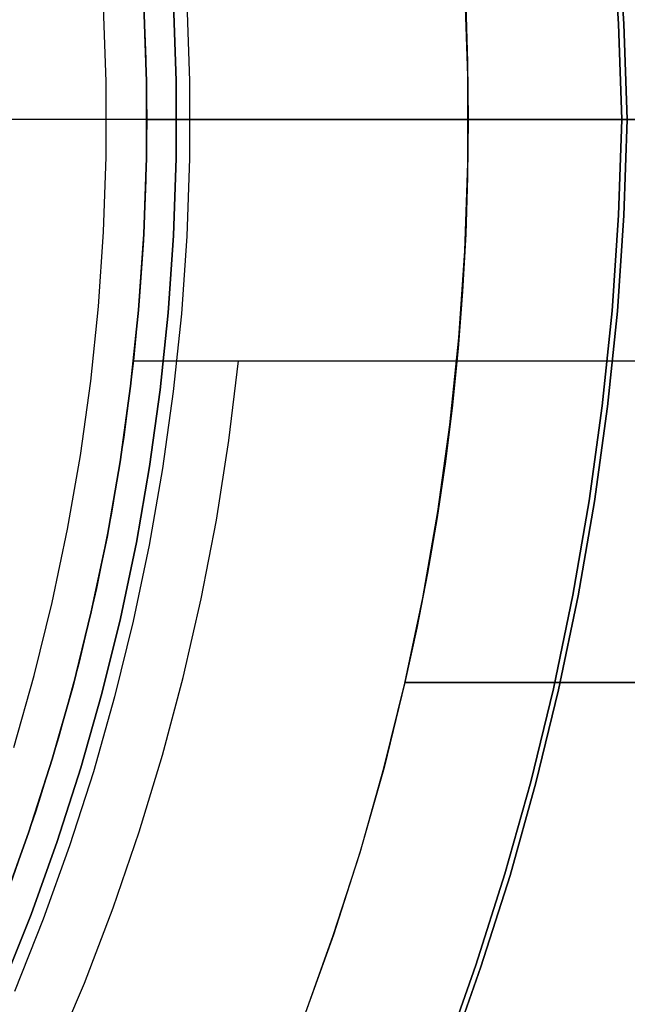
# Model space of a CAD drawing. Header units: millimetres. Extents: x -267 to 897, y -4167 to -3150.
# Tile 79 of 177: x 326.62 to 330.4, y -3522.4 to -3516.28. Entities that reach past the tile are written whole.
import ezdxf

# ---------------------------------------------------------------- set-up
doc = ezdxf.new("R2010")
doc.units = ezdxf.units.MM
doc.layers.add('1', color=7, linetype='Continuous')
doc.layers.add('BLANCO METALICO', color=7, linetype='Continuous', true_color=0xededed)

msp = doc.modelspace()

# ---------------------------------------------------------------- linework, layer by layer
at = {"layer": '1', "color": 250, "true_color": 0x111111}
for p, q in [((330.3825, -3516.3067, 59.9852), (330.3415, -3515.7119, 59.9852)), ((330.3415, -3515.7119, 59.9852), (330.3825, -3516.3067, 59.9852)), ((330.3493, -3516.3079, 124.4947), (330.3084, -3515.7143, 124.4947)), ((330.3084, -3515.7143, 124.4947), (330.3493, -3516.3079, 124.4947)), ((327.5977, -3516.662, 59.3074), (327.5811, -3516.1812, 59.3074)), ((327.5811, -3516.1812, 59.3074), (327.5977, -3516.662, 59.3074)), ((327.6626, -3516.177, 125.1278), (327.6793, -3516.6606, 125.1278)), ((327.6626, -3516.177, 125.1278), (327.6793, -3516.6606, 125.1278)), ((330.37, -3516.9025, 124.4947), (330.3493, -3516.3079, 124.4947)), ((330.3493, -3516.3079, 124.4947), (330.37, -3516.9025, 124.4947)), ((330.4032, -3516.9025, 59.9852), (330.3825, -3516.3067, 59.9852)), ((330.3825, -3516.3067, 59.9852), (330.4032, -3516.9025, 59.9852)), ((327.5977, -3517.1431, 59.3074), (327.5977, -3516.662, 59.3074)), ((327.5977, -3516.662, 59.3074), (327.5977, -3517.1431, 59.3074)), ((327.6793, -3516.6606, 125.1278), (327.6793, -3517.1445, 125.1278)), ((327.6793, -3516.6606, 125.1278), (327.6793, -3517.1445, 125.1278)), ((387.6638, -3516.9025, 31.0021), (313.6641, -3516.9025, 31.0021)), ((380.6271, -3516.9025, 48.5021), (313.6641, -3516.9025, 48.5021)), ((333.6662, -3516.9025, 127.4778), (321.0638, -3516.9025, 127.4778)), ((327.6814, -3516.9025, 125.1278), (321.0638, -3516.9025, 125.1278)), ((327.5998, -3516.9025, 59.3074), (323.6638, -3516.9025, 59.3074)), ((332.5916, -3516.9025, 165.4778), (325.0041, -3516.9025, 165.4778)), ((327.5998, -3516.9025, 59.3074), (330.4032, -3516.9025, 59.9852)), ((327.6814, -3516.9025, 125.1278), (330.37, -3516.9025, 124.4947)), ((330.3493, -3517.4972, 124.4947), (330.37, -3516.9025, 124.4947)), ((330.37, -3516.9025, 124.4947), (330.3493, -3517.4972, 124.4947)), ((330.37, -3516.9025, 124.4947), (330.4369, -3516.9025, 124.4777)), ((330.3825, -3517.4984, 59.9852), (330.4032, -3516.9025, 59.9852)), ((330.4032, -3516.9025, 59.9852), (330.3825, -3517.4984, 59.9852)), ((327.5811, -3517.6239, 59.3074), (327.5977, -3517.1431, 59.3074)), ((327.5977, -3517.1431, 59.3074), (327.5811, -3517.6239, 59.3074)), ((327.6793, -3517.1445, 125.1278), (327.6626, -3517.6281, 125.1278)), ((327.6793, -3517.1445, 125.1278), (327.6626, -3517.6281, 125.1278)), ((330.3084, -3518.0908, 124.4947), (330.3493, -3517.4972, 124.4947)), ((330.3493, -3517.4972, 124.4947), (330.3084, -3518.0908, 124.4947)), ((330.3415, -3518.0931, 59.9852), (330.3825, -3517.4984, 59.9852)), ((330.3825, -3517.4984, 59.9852), (330.3415, -3518.0931, 59.9852)), ((327.5479, -3518.1038, 59.3074), (327.5811, -3517.6239, 59.3074)), ((327.5811, -3517.6239, 59.3074), (327.5479, -3518.1038, 59.3074)), ((327.6626, -3517.6281, 125.1278), (327.6292, -3518.1108, 125.1278)), ((327.6626, -3517.6281, 125.1278), (327.6292, -3518.1108, 125.1278)), ((330.2473, -3518.6826, 124.4947), (330.3084, -3518.0908, 124.4947)), ((330.3084, -3518.0908, 124.4947), (330.2473, -3518.6826, 124.4947)), ((330.2802, -3518.6862, 59.9852), (330.3415, -3518.0931, 59.9852)), ((330.3415, -3518.0931, 59.9852), (330.2802, -3518.6862, 59.9852)), ((327.4982, -3518.5823, 59.3074), (327.5479, -3518.1038, 59.3074)), ((327.5479, -3518.1038, 59.3074), (327.4982, -3518.5823, 59.3074)), ((327.6292, -3518.1108, 125.1278), (327.5792, -3518.5921, 125.1278)), ((327.6292, -3518.1108, 125.1278), (327.5792, -3518.5921, 125.1278)), ((327.432, -3519.0588, 59.3074), (327.4982, -3518.5823, 59.3074)), ((327.4982, -3518.5823, 59.3074), (327.432, -3519.0588, 59.3074)), ((327.5792, -3518.5921, 125.1278), (327.5126, -3519.0714, 125.1278)), ((327.5792, -3518.5921, 125.1278), (327.5126, -3519.0714, 125.1278)), ((330.166, -3519.2721, 124.4947), (330.2473, -3518.6826, 124.4947)), ((330.2473, -3518.6826, 124.4947), (330.166, -3519.2721, 124.4947)), ((330.1988, -3519.2768, 59.9852), (330.2802, -3518.6862, 59.9852)), ((330.2802, -3518.6862, 59.9852), (330.1988, -3519.2768, 59.9852)), ((327.3494, -3519.5327, 59.3074), (327.432, -3519.0588, 59.3074)), ((327.432, -3519.0588, 59.3074), (327.3494, -3519.5327, 59.3074)), ((327.5126, -3519.0714, 125.1278), (327.4295, -3519.5481, 125.1278)), ((327.5126, -3519.0714, 125.1278), (327.4295, -3519.5481, 125.1278)), ((330.0647, -3519.8584, 124.4947), (330.166, -3519.2721, 124.4947)), ((330.166, -3519.2721, 124.4947), (330.0647, -3519.8584, 124.4947)), ((330.0973, -3519.8643, 59.9852), (330.1988, -3519.2768, 59.9852)), ((330.1988, -3519.2768, 59.9852), (330.0973, -3519.8643, 59.9852)), ((327.2504, -3520.0035, 59.3074), (327.3494, -3519.5327, 59.3074)), ((327.3494, -3519.5327, 59.3074), (327.2504, -3520.0035, 59.3074)), ((327.4295, -3519.5481, 125.1278), (327.33, -3520.0217, 125.1278)), ((327.4295, -3519.5481, 125.1278), (327.33, -3520.0217, 125.1278)), ((329.9434, -3520.4409, 124.4947), (330.0647, -3519.8584, 124.4947)), ((330.0647, -3519.8584, 124.4947), (329.9434, -3520.4409, 124.4947)), ((329.9758, -3520.4479, 59.9852), (330.0973, -3519.8643, 59.9852)), ((330.0973, -3519.8643, 59.9852), (329.9758, -3520.4479, 59.9852)), ((327.1353, -3520.4706, 59.3074), (327.2504, -3520.0035, 59.3074)), ((327.2504, -3520.0035, 59.3074), (327.1353, -3520.4706, 59.3074)), ((327.33, -3520.0217, 125.1278), (327.2141, -3520.4915, 125.1278)), ((327.33, -3520.0217, 125.1278), (327.2141, -3520.4915, 125.1278)), ((327.0041, -3520.9335, 59.3074), (327.1353, -3520.4706, 59.3074)), ((327.1353, -3520.4706, 59.3074), (327.0041, -3520.9335, 59.3074)), ((329.8024, -3521.019, 124.4947), (329.9434, -3520.4409, 124.4947)), ((329.9434, -3520.4409, 124.4947), (329.8024, -3521.019, 124.4947)), ((329.8345, -3521.0271, 59.9852), (329.9758, -3520.4479, 59.9852)), ((329.9758, -3520.4479, 59.9852), (329.8345, -3521.0271, 59.9852)), ((327.2141, -3520.4915, 125.1278), (327.0822, -3520.9571, 125.1278)), ((327.2141, -3520.4915, 125.1278), (327.0822, -3520.9571, 125.1278)), ((326.857, -3521.3915, 59.3074), (327.0041, -3520.9335, 59.3074)), ((327.0041, -3520.9335, 59.3074), (326.857, -3521.3915, 59.3074)), ((327.0822, -3520.9571, 125.1278), (326.9343, -3521.4178, 125.1278)), ((327.0822, -3520.9571, 125.1278), (326.9343, -3521.4178, 125.1278)), ((329.6418, -3521.5919, 124.4947), (329.8024, -3521.019, 124.4947)), ((329.8024, -3521.019, 124.4947), (329.6418, -3521.5919, 124.4947)), ((329.6735, -3521.6012, 59.9852), (329.8345, -3521.0271, 59.9852)), ((329.8345, -3521.0271, 59.9852), (329.6735, -3521.6012, 59.9852)), ((326.6942, -3521.8442, 59.3074), (326.857, -3521.3915, 59.3074)), ((326.857, -3521.3915, 59.3074), (326.6942, -3521.8442, 59.3074)), ((326.9343, -3521.4178, 125.1278), (326.7705, -3521.8731, 125.1278)), ((326.9343, -3521.4178, 125.1278), (326.7705, -3521.8731, 125.1278)), ((329.4617, -3522.159, 124.4947), (329.6418, -3521.5919, 124.4947)), ((329.6418, -3521.5919, 124.4947), (329.4617, -3522.159, 124.4947)), ((329.4931, -3522.1694, 59.9852), (329.6735, -3521.6012, 59.9852)), ((329.6735, -3521.6012, 59.9852), (329.4931, -3522.1694, 59.9852)), ((326.5159, -3522.291, 59.3074), (326.6942, -3521.8442, 59.3074)), ((326.6942, -3521.8442, 59.3074), (326.5159, -3522.291, 59.3074)), ((326.7705, -3521.8731, 125.1278), (326.5911, -3522.3226, 125.1278)), ((326.7705, -3521.8731, 125.1278), (326.5911, -3522.3226, 125.1278)), ((329.2624, -3522.7196, 124.4947), (329.4617, -3522.159, 124.4947)), ((329.4617, -3522.159, 124.4947), (329.2624, -3522.7196, 124.4947)), ((329.2934, -3522.7312, 59.9852), (329.4931, -3522.1694, 59.9852)), ((329.4931, -3522.1694, 59.9852), (329.2934, -3522.7312, 59.9852))]:
    msp.add_line(p, q, dxfattribs=at)
at = {"layer": '1', "color": 7, "true_color": 0xffffff}
for p, q in [((384.8577, -3516.9025, 31.0021), (313.6641, -3516.9025, 31.0021)), ((336.1626, -3516.9025), (313.6641, -3516.9025))]:
    msp.add_line(p, q, dxfattribs=at)
at = {"layer": 'BLANCO METALICO'}
for p, q in [((329.4117, -3516.6307, 271.5104), (329.393, -3516.0873, 271.5104)), ((329.4117, -3516.6307, 260.8233), (329.393, -3516.0873, 260.8233)), ((327.3935, -3516.1507, 247.494), (327.4089, -3516.5264, 247.5062)), ((327.3956, -3516.1908, 271.5104), (327.412, -3516.6652, 271.5104)), ((327.412, -3516.6652, 259.0104), (327.3956, -3516.1908, 259.0104)), ((329.3982, -3516.1895, 252.1868), (329.4101, -3516.5458, 252.2005)), ((327.4089, -3516.5264, 247.5062), (327.4141, -3516.9025, 247.5103)), ((329.4101, -3516.5458, 252.2005), (329.4141, -3516.9025, 252.205)), ((329.4117, -3517.1744, 271.5104), (329.4117, -3516.6307, 271.5104)), ((329.4117, -3517.1744, 260.8233), (329.4117, -3516.6307, 260.8233)), ((327.412, -3516.6652, 271.5104), (327.412, -3517.1399, 271.5104)), ((327.412, -3517.1399, 259.0104), (327.412, -3516.6652, 259.0104)), ((327.4141, -3516.9025, 247.5103), (327.4089, -3517.2787, 247.5062)), ((327.4141, -3516.9025, 271.5104), (329.4141, -3516.9025, 271.5104)), ((327.4141, -3516.9025, 247.5139), (327.4141, -3516.9025, 271.5104)), ((327.4149, -3516.9025, 247.5109), (328.0872, -3516.9025, 248.0634)), ((328.0872, -3516.9025, 248.0634), (328.7401, -3516.9025, 248.6386)), ((328.7401, -3516.9025, 248.6386), (329.3728, -3516.9025, 249.2359)), ((329.3728, -3516.9025, 249.2359), (329.9847, -3516.9025, 249.8545)), ((329.4141, -3516.9025, 252.205), (329.4101, -3517.2592, 252.2005)), ((329.4141, -3516.9025, 252.2157), (329.4141, -3516.9025, 271.5104)), ((329.4293, -3516.9025, 252.2229), (329.934, -3516.9025, 252.8358)), ((329.934, -3516.9025, 252.8358), (330.4175, -3516.9025, 253.4656)), ((329.9847, -3516.9025, 249.8545), (330.575, -3516.9025, 250.4938)), ((327.412, -3517.1399, 271.5104), (327.3956, -3517.6142, 271.5104)), ((327.3956, -3517.6142, 259.0104), (327.412, -3517.1399, 259.0104)), ((329.393, -3517.7178, 271.5104), (329.4117, -3517.1744, 271.5104)), ((329.393, -3517.7178, 260.8233), (329.4117, -3517.1744, 260.8233)), ((327.4089, -3517.2787, 247.5062), (327.3935, -3517.6543, 247.494)), ((329.4101, -3517.2592, 252.2005), (329.3982, -3517.6155, 252.1868)), ((327.3956, -3517.6142, 271.5104), (327.3629, -3518.0878, 271.5104)), ((327.3629, -3518.0878, 259.0104), (327.3956, -3517.6142, 259.0104)), ((327.3935, -3517.6543, 247.494), (327.3679, -3518.0291, 247.4738)), ((329.3982, -3517.6155, 252.1868), (329.3783, -3517.971, 252.1642)), ((329.3555, -3518.2602, 271.5104), (329.393, -3517.7178, 271.5104)), ((329.3555, -3518.2602, 260.8233), (329.393, -3517.7178, 260.8233)), ((329.3783, -3517.971, 252.1642), (329.3506, -3518.3252, 252.1325)), ((327.3679, -3518.0291, 247.4738), (327.332, -3518.4025, 247.4455)), ((327.3629, -3518.0878, 271.5104), (327.3138, -3518.5599, 271.5104)), ((327.3138, -3518.5599, 259.0104), (327.3629, -3518.0878, 259.0104)), ((329.2992, -3518.801, 271.5104), (329.3555, -3518.2602, 271.5104)), ((329.2992, -3518.801, 260.8233), (329.3555, -3518.2602, 260.8233)), ((329.3506, -3518.3252, 252.1325), (329.3149, -3518.6778, 252.0918)), ((327.332, -3518.4025, 246.5104), (327.2716, -3518.8771, 246.5104)), ((327.332, -3518.4025, 247.4455), (327.332, -3518.4025, 246.5104)), ((327.332, -3518.4025, 247.4455), (328.0092, -3518.4025, 247.9973)), ((327.332, -3518.4025, 246.5104), (327.9857, -3518.4025, 246.5104)), ((327.9251, -3518.8986, 246.5104), (327.9857, -3518.4025, 246.5104)), ((327.9857, -3518.4025, 246.5104), (328.6935, -3518.4025, 247.0146)), ((328.0092, -3518.4025, 247.9973), (328.6669, -3518.4025, 248.5721)), ((328.6669, -3518.4025, 248.5721), (329.3045, -3518.4025, 249.1693)), ((328.6935, -3518.4025, 247.0146), (329.3836, -3518.4025, 247.5428)), ((329.3045, -3518.4025, 249.1693), (329.9211, -3518.4025, 249.7881)), ((329.3836, -3518.4025, 247.5428), (330.055, -3518.4025, 248.0944)), ((329.9211, -3518.4025, 249.7881), (330.5159, -3518.4025, 250.4278)), ((330.055, -3518.4025, 248.0944), (330.7072, -3518.4025, 248.6687)), ((327.3138, -3518.5599, 271.5104), (327.2485, -3519.03, 271.5104)), ((327.2485, -3519.03, 259.0104), (327.3138, -3518.5599, 259.0104)), ((329.3149, -3518.6778, 252.0918), (329.2714, -3519.0284, 252.0422)), ((329.2244, -3519.3395, 271.5104), (329.2992, -3518.801, 271.5104)), ((329.2244, -3519.3395, 260.8233), (329.2992, -3518.801, 260.8233)), ((327.2716, -3518.8771, 246.5104), (327.1946, -3519.3493, 246.5104)), ((327.8472, -3519.3924, 246.5104), (327.9251, -3518.8986, 246.5104)), ((327.2485, -3519.03, 271.5104), (327.167, -3519.4977, 271.5104)), ((327.167, -3519.4977, 259.0104), (327.2485, -3519.03, 259.0104)), ((329.2714, -3519.0284, 252.0422), (329.2202, -3519.3766, 251.9837)), ((327.1946, -3519.3493, 246.5104), (327.1013, -3519.8186, 246.5104)), ((329.131, -3519.8751, 271.5104), (329.2244, -3519.3395, 271.5104)), ((329.131, -3519.8751, 260.8233), (329.2244, -3519.3395, 260.8233)), ((329.2202, -3519.3766, 251.9837), (329.1612, -3519.7219, 251.9164)), ((327.7522, -3519.8831, 246.5104), (327.8472, -3519.3924, 246.5104)), ((327.167, -3519.4977, 271.5104), (327.0693, -3519.9622, 271.5104)), ((327.0693, -3519.9622, 259.0104), (327.167, -3519.4977, 259.0104)), ((329.1612, -3519.7219, 251.9164), (329.0945, -3520.064, 251.8403)), ((327.1013, -3519.8186, 246.5104), (326.9917, -3520.2843, 246.5104)), ((329.0192, -3520.4072, 271.5104), (329.131, -3519.8751, 271.5104)), ((329.0192, -3520.4072, 260.8233), (329.131, -3519.8751, 260.8233)), ((327.6403, -3520.3702, 246.5104), (327.7522, -3519.8831, 246.5104)), ((327.0693, -3519.9622, 271.5104), (326.9557, -3520.4231, 271.5104)), ((326.9557, -3520.4231, 259.0104), (327.0693, -3519.9622, 259.0104)), ((329.0945, -3520.064, 251.8403), (329.0203, -3520.4025, 251.7556)), ((326.9917, -3520.2843, 246.5104), (326.866, -3520.7459, 246.5104)), ((326.9557, -3520.4231, 271.5104), (326.8263, -3520.8797, 271.5104)), ((326.8263, -3520.8797, 259.0104), (326.9557, -3520.4231, 259.0104)), ((327.5116, -3520.8531, 246.5104), (327.6403, -3520.3702, 246.5104)), ((328.8891, -3520.9351, 271.5104), (329.0192, -3520.4072, 271.5104)), ((328.8891, -3520.9351, 260.8233), (329.0192, -3520.4072, 260.8233)), ((329.0203, -3520.4025, 250.1361), (328.8903, -3520.9306, 250.1361)), ((329.0203, -3520.4025, 251.7556), (329.5369, -3520.4025, 252.35)), ((329.0203, -3520.4025, 251.7556), (329.0203, -3520.4025, 250.1361)), ((329.5989, -3520.4025, 250.6699), (329.0203, -3520.4025, 250.1361)), ((329.5369, -3520.4025, 252.35), (330.0332, -3520.4025, 252.9615)), ((330.159, -3520.4025, 251.2232), (329.5989, -3520.4025, 250.6699)), ((330.0332, -3520.4025, 252.9615), (330.5086, -3520.4025, 253.5894)), ((330.6999, -3520.4025, 251.7952), (330.159, -3520.4025, 251.2232)), ((326.866, -3520.7459, 246.5104), (326.7243, -3521.2029, 246.5104)), ((327.3661, -3521.3313, 246.5104), (327.5116, -3520.8531, 246.5104)), ((326.8263, -3520.8797, 271.5104), (326.6812, -3521.3317, 271.5104)), ((326.6812, -3521.3317, 259.0104), (326.8263, -3520.8797, 259.0104)), ((328.7408, -3521.4582, 271.5104), (328.8891, -3520.9351, 271.5104)), ((328.7408, -3521.4582, 260.8233), (328.8891, -3520.9351, 260.8233)), ((328.8903, -3520.9306, 250.1361), (328.7421, -3521.4539, 250.1361)), ((326.7243, -3521.2029, 246.5104), (326.5668, -3521.6547, 246.5104)), ((326.6812, -3521.3317, 271.5104), (326.5205, -3521.7783, 271.5104)), ((326.5205, -3521.7783, 259.0104), (326.6812, -3521.3317, 259.0104)), ((327.2042, -3521.8042, 246.5104), (327.3661, -3521.3313, 246.5104)), ((328.5746, -3521.9759, 271.5104), (328.7408, -3521.4582, 271.5104)), ((328.5746, -3521.9759, 260.8233), (328.7408, -3521.4582, 260.8233)), ((328.7421, -3521.4539, 250.1361), (328.576, -3521.9717, 250.1361)), ((327.0259, -3522.2711, 246.5104), (327.2042, -3521.8042, 246.5104)), ((328.3906, -3522.4875, 271.5104), (328.5746, -3521.9759, 271.5104)), ((328.3906, -3522.4875, 260.8233), (328.5746, -3521.9759, 260.8233)), ((328.576, -3521.9717, 250.1361), (328.3921, -3522.4835, 250.1361)), ((326.8315, -3522.7316, 246.5104), (327.0259, -3522.2711, 246.5104))]:
    msp.add_line(p, q, dxfattribs=at)
at = {"layer": 'BLANCO METALICO', "color": 3, "true_color": 0x00ff00}
for p, q in [((327.1618, -3516.6682, 238.114), (327.1457, -3516.2025, 238.114)), ((327.1618, -3517.1343, 238.114), (327.1618, -3516.6682, 238.114)), ((339.1638, -3516.9025, 238.114), (327.1638, -3516.9025, 238.114)), ((327.1458, -3517.6, 238.114), (327.1618, -3517.1343, 238.114)), ((327.1137, -3518.065, 238.114), (327.1458, -3517.6, 238.114)), ((327.0655, -3518.5285, 238.114), (327.1137, -3518.065, 238.114)), ((327.0014, -3518.9901, 238.114), (327.0655, -3518.5285, 238.114)), ((326.9214, -3519.4492, 238.114), (327.0014, -3518.9901, 238.114)), ((326.8256, -3519.9053, 238.114), (326.9214, -3519.4492, 238.114)), ((326.7141, -3520.3578, 238.114), (326.8256, -3519.9053, 238.114)), ((326.5871, -3520.8062, 238.114), (326.7141, -3520.3578, 238.114))]:
    msp.add_line(p, q, dxfattribs=at)

doc.saveas('drawing.dxf')
